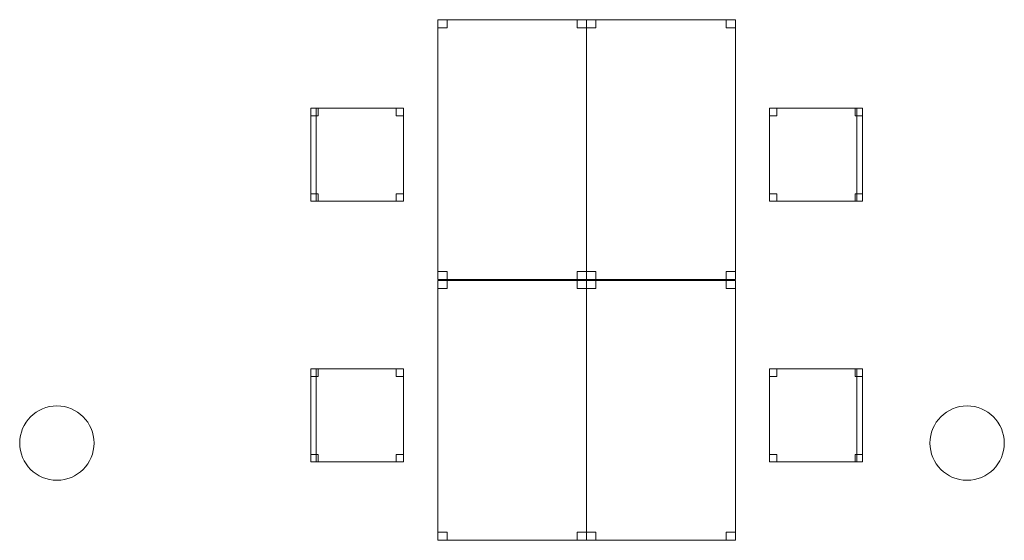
# Model space of a CAD drawing. Header units: metres. Extents: x 397.7 to 427.5, y 12.7 to 28.4.
# Tile 23 of 135: x 405.6 to 410.9, y 17.3 to 20.1. Entities that reach past the tile are written whole.
import ezdxf

# ---------------------------------------------------------------- set-up
doc = ezdxf.new("R2010")
doc.units = ezdxf.units.M
for name, color, linetype, lineweight in [('02_MOBILIARIO', 7, 'Continuous', 18), ('A-COLS-____-MCUT', 7, 'Continuous', 18), ('A-COLS-____-OTLN', 7, 'Continuous', 18), ('A-DETL-____-MBND', 7, 'Continuous', 18)]:
    doc.layers.add(name, color=color, linetype=linetype, lineweight=lineweight)

# ---------------------------------------------------------------- blocks, each defined once
blk = doc.blocks.new('Family - Cadira d_Oficina_P3-156266-06_PCI_P3')
at = {"layer": 'A-DETL-____-MBND', "color": 253, "true_color": 0xaaaaaa}
for p, q in [((0, 0.46), (0, 0.5)), ((0, 0.5), (0.04, 0.5)), ((0.04, 0.5), (0, 0.5)), ((0, 0.5), (0, 0.46)), ((0, 0), (0, 0.5)), ((0, 0.5), (0.03, 0.5)), ((0.03, 0.5), (0, 0.5)), ((0, 0.5), (0, 0)), ((0, 0.5), (0.5, 0.5)), ((0, 0), (0, 0.5)), ((0.5, 0.5), (0, 0.5)), ((0, 0.5), (0, 0)), ((0.03, 0.5), (0.03, 0)), ((0.03, 0), (0.03, 0.5)), ((0.04, 0.5), (0.04, 0.46)), ((0.04, 0.46), (0.04, 0.5)), ((0.46, 0.46), (0.46, 0.5)), ((0.46, 0.5), (0.5, 0.5)), ((0.5, 0.5), (0.46, 0.5)), ((0.46, 0.5), (0.46, 0.46)), ((0.5, 0.5), (0.5, 0.46)), ((0.5, 0.46), (0.5, 0.5)), ((0.5, 0.5), (0.5, 0)), ((0.5, 0), (0.5, 0.5)), ((0.04, 0.46), (0, 0.46)), ((0, 0.46), (0.04, 0.46)), ((0.5, 0.46), (0.46, 0.46)), ((0.46, 0.46), (0.5, 0.46)), ((0, 0), (0, 0.04)), ((0, 0.04), (0.04, 0.04)), ((0.04, 0.04), (0, 0.04)), ((0, 0.04), (0, 0)), ((0.03, 0), (0, 0)), ((0, 0), (0.03, 0)), ((0.04, 0), (0, 0)), ((0, 0), (0.04, 0)), ((0.5, 0), (0, 0)), ((0, 0), (0.5, 0)), ((0.04, 0.04), (0.04, 0)), ((0.04, 0), (0.04, 0.04)), ((0.46, 0), (0.46, 0.04)), ((0.46, 0.04), (0.5, 0.04)), ((0.5, 0.04), (0.46, 0.04)), ((0.46, 0.04), (0.46, 0)), ((0.5, 0), (0.46, 0)), ((0.46, 0), (0.5, 0)), ((0.5, 0.04), (0.5, 0)), ((0.5, 0), (0.5, 0.04))]:
    blk.add_line(p, q, dxfattribs=at)
blk = doc.blocks.new('Family - Taula 140X80_P3-156312-06_PCI_P3')
at = {"layer": 'A-DETL-____-MBND', "color": 253, "true_color": 0xaaaaaa}
for p, q in [((0, 1.3536), (0, 1.3973)), ((0, 1.3973), (0.05, 1.3973)), ((0.05, 1.3973), (0, 1.3973)), ((0, 1.3973), (0, 1.3536)), ((0, 0), (0, 1.3973)), ((0, 1.3973), (0.8001, 1.3973)), ((0.8001, 1.3973), (0, 1.3973)), ((0, 1.3973), (0, 0)), ((0.05, 1.3973), (0.05, 1.3536)), ((0.05, 1.3536), (0.05, 1.3973)), ((0.7501, 1.3536), (0.7501, 1.3973)), ((0.7501, 1.3973), (0.8001, 1.3973)), ((0.8001, 1.3973), (0.7501, 1.3973)), ((0.7501, 1.3973), (0.7501, 1.3536)), ((0.8001, 1.3973), (0.8001, 0)), ((0.8001, 0), (0.8001, 1.3973)), ((0.8001, 1.3973), (0.8001, 1.3536)), ((0.8001, 1.3536), (0.8001, 1.3973)), ((0.05, 1.3536), (0, 1.3536)), ((0, 1.3536), (0.05, 1.3536)), ((0.8001, 1.3536), (0.7501, 1.3536)), ((0.7501, 1.3536), (0.8001, 1.3536)), ((0, 0), (0, 0.0437)), ((0, 0.0437), (0.05, 0.0437)), ((0.05, 0.0437), (0, 0.0437)), ((0, 0.0437), (0, 0)), ((0.05, 0), (0, 0)), ((0, 0), (0.05, 0)), ((0, 0), (0.8001, 0)), ((0.05, 0.0437), (0.05, 0)), ((0.05, 0), (0.05, 0.0437)), ((0.7501, 0), (0.7501, 0.0437)), ((0.7501, 0.0437), (0.8001, 0.0437)), ((0.8001, 0.0437), (0.7501, 0.0437)), ((0.7501, 0.0437), (0.7501, 0)), ((0.8001, 0.0437), (0.8001, 0)), ((0.8001, 0), (0.8001, 0.0437)), ((0.8001, 0), (0, 0)), ((0.8001, 0), (0.7501, 0)), ((0.7501, 0), (0.8001, 0))]:
    blk.add_line(p, q, dxfattribs=at)
blk = doc.blocks.new('Family - Pilar P3-156326-06_PCI_P3')
at = {"layer": 'A-COLS-____-MCUT', "color": 253, "true_color": 0xaaaaaa}
for start, end in [(360, 180), (180, 360)]:
    blk.add_arc((0.2, 0.2), 0.2, start, end, dxfattribs=at)
at = {"layer": 'A-COLS-____-OTLN', "color": 253, "true_color": 0xaaaaaa}
for start, end in [(360, 180), (180, 360)]:
    blk.add_arc((0.2, 0.2), 0.2, start, end, dxfattribs=at)
blk = doc.blocks.new('Family - Taula 140X80_P3-156462-06_PCI_P3')
at = {"layer": 'A-DETL-____-MBND', "color": 253, "true_color": 0xaaaaaa}
for p, q in [((0, 1.3973), (0.05, 1.3973)), ((0, 1.3536), (0, 1.3973)), ((0.05, 1.3973), (0, 1.3973)), ((0, 1.3973), (0, 1.3536)), ((0, 1.3973), (0.8001, 1.3973)), ((0, 0), (0, 1.3973)), ((0.8001, 1.3973), (0, 1.3973)), ((0, 1.3973), (0, 0)), ((0.05, 1.3973), (0.05, 1.3536)), ((0.05, 1.3536), (0.05, 1.3973)), ((0.7501, 1.3973), (0.8001, 1.3973)), ((0.7501, 1.3536), (0.7501, 1.3973)), ((0.8001, 1.3973), (0.7501, 1.3973)), ((0.7501, 1.3973), (0.7501, 1.3536)), ((0.8001, 1.3973), (0.8001, 1.3536)), ((0.8001, 1.3536), (0.8001, 1.3973)), ((0.8001, 1.3973), (0.8001, 0)), ((0.8001, 0), (0.8001, 1.3973)), ((0.05, 1.3536), (0, 1.3536)), ((0, 1.3536), (0.05, 1.3536)), ((0.8001, 1.3536), (0.7501, 1.3536)), ((0.7501, 1.3536), (0.8001, 1.3536)), ((0, 0.0437), (0.05, 0.0437)), ((0, 0), (0, 0.0437)), ((0.05, 0.0437), (0, 0.0437)), ((0, 0.0437), (0, 0)), ((0.8001, 0), (0, 0)), ((0, 0), (0.8001, 0)), ((0.05, 0), (0, 0)), ((0, 0), (0.05, 0)), ((0.05, 0.0437), (0.05, 0)), ((0.05, 0), (0.05, 0.0437)), ((0.7501, 0.0437), (0.8001, 0.0437)), ((0.7501, 0), (0.7501, 0.0437)), ((0.8001, 0.0437), (0.7501, 0.0437)), ((0.7501, 0.0437), (0.7501, 0)), ((0.8001, 0.0437), (0.8001, 0)), ((0.8001, 0), (0.8001, 0.0437)), ((0.8001, 0), (0.7501, 0)), ((0.7501, 0), (0.8001, 0))]:
    blk.add_line(p, q, dxfattribs=at)
blk = doc.blocks.new('Family - Cadira d_Oficina_P3-156464-06_PCI_P3')
at = {"layer": 'A-DETL-____-MBND', "color": 253, "true_color": 0xaaaaaa}
for p, q in [((0, 0.46), (0, 0.5)), ((0, 0.5), (0.04, 0.5)), ((0.04, 0.5), (0, 0.5)), ((0, 0.5), (0, 0.46)), ((0, 0), (0, 0.5)), ((0, 0.5), (0.5, 0.5)), ((0.5, 0.5), (0, 0.5)), ((0, 0.5), (0, 0)), ((0.04, 0.5), (0.04, 0.46)), ((0.04, 0.46), (0.04, 0.5)), ((0.46, 0.46), (0.46, 0.5)), ((0.46, 0.5), (0.5, 0.5)), ((0.5, 0.5), (0.46, 0.5)), ((0.46, 0.5), (0.46, 0.46)), ((0.47, 0), (0.47, 0.5)), ((0.47, 0.5), (0.5, 0.5)), ((0.5, 0.5), (0.47, 0.5)), ((0.47, 0.5), (0.47, 0)), ((0.5, 0.5), (0.5, 0)), ((0.5, 0), (0.5, 0.5)), ((0.5, 0.5), (0.5, 0.46)), ((0.5, 0.46), (0.5, 0.5)), ((0.5, 0.5), (0.5, 0)), ((0.5, 0), (0.5, 0.5)), ((0.04, 0.46), (0, 0.46)), ((0, 0.46), (0.04, 0.46)), ((0.5, 0.46), (0.46, 0.46)), ((0.46, 0.46), (0.5, 0.46)), ((0, 0), (0, 0.04)), ((0, 0.04), (0.04, 0.04)), ((0.04, 0.04), (0, 0.04)), ((0, 0.04), (0, 0)), ((0.04, 0), (0, 0)), ((0, 0), (0.04, 0)), ((0.5, 0), (0, 0)), ((0, 0), (0.5, 0)), ((0.04, 0.04), (0.04, 0)), ((0.04, 0), (0.04, 0.04)), ((0.46, 0), (0.46, 0.04)), ((0.46, 0.04), (0.5, 0.04)), ((0.5, 0.04), (0.46, 0.04)), ((0.46, 0.04), (0.46, 0)), ((0.5, 0), (0.46, 0)), ((0.46, 0), (0.5, 0)), ((0.5, 0), (0.47, 0)), ((0.5, 0.04), (0.5, 0)), ((0.5, 0), (0.5, 0.04)), ((0.47, 0), (0.5, 0))]:
    blk.add_line(p, q, dxfattribs=at)
blk = doc.blocks.new('Family - Cadira d_Oficina_P3-156513-06_PCI_P3')
at = {"layer": 'A-DETL-____-MBND', "color": 253, "true_color": 0xaaaaaa}
for p, q in [((0, 0.46), (0, 0.5)), ((0, 0.5), (0.04, 0.5)), ((0.04, 0.5), (0, 0.5)), ((0, 0.5), (0, 0.46)), ((0, 0), (0, 0.5)), ((0, 0.5), (0.03, 0.5)), ((0.03, 0.5), (0, 0.5)), ((0, 0.5), (0, 0)), ((0, 0.5), (0.5, 0.5)), ((0, 0), (0, 0.5)), ((0.5, 0.5), (0, 0.5)), ((0, 0.5), (0, 0)), ((0.03, 0.5), (0.03, 0)), ((0.03, 0), (0.03, 0.5)), ((0.04, 0.5), (0.04, 0.46)), ((0.04, 0.46), (0.04, 0.5)), ((0.46, 0.46), (0.46, 0.5)), ((0.46, 0.5), (0.5, 0.5)), ((0.5, 0.5), (0.46, 0.5)), ((0.46, 0.5), (0.46, 0.46)), ((0.5, 0.5), (0.5, 0.46)), ((0.5, 0.46), (0.5, 0.5)), ((0.5, 0.5), (0.5, 0)), ((0.5, 0), (0.5, 0.5)), ((0.04, 0.46), (0, 0.46)), ((0, 0.46), (0.04, 0.46)), ((0.5, 0.46), (0.46, 0.46)), ((0.46, 0.46), (0.5, 0.46)), ((0, 0), (0, 0.04)), ((0, 0.04), (0.04, 0.04)), ((0.04, 0.04), (0, 0.04)), ((0, 0.04), (0, 0)), ((0.04, 0), (0, 0)), ((0, 0), (0.04, 0)), ((0.03, 0), (0, 0)), ((0, 0), (0.03, 0)), ((0.5, 0), (0, 0)), ((0, 0), (0.5, 0)), ((0.04, 0.04), (0.04, 0)), ((0.04, 0), (0.04, 0.04)), ((0.46, 0), (0.46, 0.04)), ((0.46, 0.04), (0.5, 0.04)), ((0.5, 0.04), (0.46, 0.04)), ((0.46, 0.04), (0.46, 0)), ((0.5, 0), (0.46, 0)), ((0.46, 0), (0.5, 0)), ((0.5, 0.04), (0.5, 0)), ((0.5, 0), (0.5, 0.04))]:
    blk.add_line(p, q, dxfattribs=at)
blk = doc.blocks.new('Family - Pilar P3-156517-06_PCI_P3')
at = {"layer": 'A-COLS-____-MCUT', "color": 253, "true_color": 0xaaaaaa}
for start, end in [(360, 180), (180, 360)]:
    blk.add_arc((0.2, 0.2), 0.2, start, end, dxfattribs=at)
at = {"layer": 'A-COLS-____-OTLN', "color": 253, "true_color": 0xaaaaaa}
for start, end in [(360, 180), (180, 360)]:
    blk.add_arc((0.2, 0.2), 0.2, start, end, dxfattribs=at)
blk = doc.blocks.new('Family - Taula 140X80_P3-156658-06_PCI_P3')
at = {"layer": 'A-DETL-____-MBND', "color": 253, "true_color": 0xaaaaaa}
for p, q in [((0, 1.3973), (0.8001, 1.3973)), ((0, 0), (0, 1.3973)), ((0.8001, 1.3973), (0, 1.3973)), ((0, 1.3973), (0, 0)), ((0, 1.3973), (0.05, 1.3973)), ((0, 1.3536), (0, 1.3973)), ((0.05, 1.3973), (0, 1.3973)), ((0, 1.3973), (0, 1.3536)), ((0.05, 1.3973), (0.05, 1.3536)), ((0.05, 1.3536), (0.05, 1.3973)), ((0.7501, 1.3973), (0.8001, 1.3973)), ((0.7501, 1.3536), (0.7501, 1.3973)), ((0.8001, 1.3973), (0.7501, 1.3973)), ((0.7501, 1.3973), (0.7501, 1.3536)), ((0.8001, 1.3973), (0.8001, 0)), ((0.8001, 0), (0.8001, 1.3973)), ((0.8001, 1.3973), (0.8001, 1.3536)), ((0.8001, 1.3536), (0.8001, 1.3973)), ((0.05, 1.3536), (0, 1.3536)), ((0, 1.3536), (0.05, 1.3536)), ((0.8001, 1.3536), (0.7501, 1.3536)), ((0.7501, 1.3536), (0.8001, 1.3536)), ((0, 0.0437), (0.05, 0.0437)), ((0, 0), (0, 0.0437)), ((0.05, 0.0437), (0, 0.0437)), ((0, 0.0437), (0, 0)), ((0.8001, 0), (0, 0)), ((0, 0), (0.8001, 0)), ((0.05, 0), (0, 0)), ((0, 0), (0.05, 0)), ((0.05, 0.0437), (0.05, 0)), ((0.05, 0), (0.05, 0.0437)), ((0.7501, 0.0437), (0.8001, 0.0437)), ((0.7501, 0), (0.7501, 0.0437)), ((0.8001, 0.0437), (0.7501, 0.0437)), ((0.7501, 0.0437), (0.7501, 0)), ((0.8001, 0.0437), (0.8001, 0)), ((0.8001, 0), (0.8001, 0.0437)), ((0.8001, 0), (0.7501, 0)), ((0.7501, 0), (0.8001, 0))]:
    blk.add_line(p, q, dxfattribs=at)
blk = doc.blocks.new('Family - Cadira d_Oficina_P3-156816-06_PCI_P3')
at = {"layer": 'A-DETL-____-MBND', "color": 253, "true_color": 0xaaaaaa}
for p, q in [((0, 0.46), (0, 0.5)), ((0, 0.5), (0.04, 0.5)), ((0.04, 0.5), (0, 0.5)), ((0, 0.5), (0, 0.46)), ((0, 0), (0, 0.5)), ((0, 0.5), (0.5, 0.5)), ((0.5, 0.5), (0, 0.5)), ((0, 0.5), (0, 0)), ((0.04, 0.5), (0.04, 0.46)), ((0.04, 0.46), (0.04, 0.5)), ((0.46, 0.46), (0.46, 0.5)), ((0.46, 0.5), (0.5, 0.5)), ((0.5, 0.5), (0.46, 0.5)), ((0.46, 0.5), (0.46, 0.46)), ((0.47, 0), (0.47, 0.5)), ((0.47, 0.5), (0.5, 0.5)), ((0.5, 0.5), (0.47, 0.5)), ((0.47, 0.5), (0.47, 0)), ((0.5, 0.5), (0.5, 0)), ((0.5, 0), (0.5, 0.5)), ((0.5, 0.5), (0.5, 0.46)), ((0.5, 0.46), (0.5, 0.5)), ((0.5, 0.5), (0.5, 0)), ((0.5, 0), (0.5, 0.5)), ((0.04, 0.46), (0, 0.46)), ((0, 0.46), (0.04, 0.46)), ((0.5, 0.46), (0.46, 0.46)), ((0.46, 0.46), (0.5, 0.46)), ((0, 0), (0, 0.04)), ((0, 0.04), (0.04, 0.04)), ((0.04, 0.04), (0, 0.04)), ((0, 0.04), (0, 0)), ((0.04, 0), (0, 0)), ((0, 0), (0.04, 0)), ((0.5, 0), (0, 0)), ((0, 0), (0.5, 0)), ((0.04, 0.04), (0.04, 0)), ((0.04, 0), (0.04, 0.04)), ((0.46, 0), (0.46, 0.04)), ((0.46, 0.04), (0.5, 0.04)), ((0.5, 0.04), (0.46, 0.04)), ((0.46, 0.04), (0.46, 0)), ((0.5, 0), (0.46, 0)), ((0.46, 0), (0.5, 0)), ((0.5, 0), (0.47, 0)), ((0.5, 0.04), (0.5, 0)), ((0.5, 0), (0.5, 0.04)), ((0.47, 0), (0.5, 0))]:
    blk.add_line(p, q, dxfattribs=at)
blk = doc.blocks.new('Family - Taula 140X80_P3-156827-06_PCI_P3')
at = {"layer": 'A-DETL-____-MBND', "color": 253, "true_color": 0xaaaaaa}
for p, q in [((0, 0), (0, 1.3973)), ((0, 1.3973), (0.8001, 1.3973)), ((0.8001, 1.3973), (0, 1.3973)), ((0, 1.3973), (0, 0)), ((0, 1.3536), (0, 1.3973)), ((0, 1.3973), (0.05, 1.3973)), ((0.05, 1.3973), (0, 1.3973)), ((0, 1.3973), (0, 1.3536)), ((0.05, 1.3973), (0.05, 1.3536)), ((0.05, 1.3536), (0.05, 1.3973)), ((0.7501, 1.3536), (0.7501, 1.3973)), ((0.7501, 1.3973), (0.8001, 1.3973)), ((0.8001, 1.3973), (0.7501, 1.3973)), ((0.7501, 1.3973), (0.7501, 1.3536)), ((0.8001, 1.3973), (0.8001, 1.3536)), ((0.8001, 1.3536), (0.8001, 1.3973)), ((0.8001, 1.3973), (0.8001, 0)), ((0.8001, 0), (0.8001, 1.3973)), ((0.05, 1.3536), (0, 1.3536)), ((0, 1.3536), (0.05, 1.3536)), ((0.8001, 1.3536), (0.7501, 1.3536)), ((0.7501, 1.3536), (0.8001, 1.3536)), ((0, 0), (0, 0.0437)), ((0, 0.0437), (0.05, 0.0437)), ((0.05, 0.0437), (0, 0.0437)), ((0, 0.0437), (0, 0)), ((0, 0), (0.8001, 0)), ((0.05, 0), (0, 0)), ((0, 0), (0.05, 0)), ((0.05, 0.0437), (0.05, 0)), ((0.05, 0), (0.05, 0.0437)), ((0.7501, 0), (0.7501, 0.0437)), ((0.7501, 0.0437), (0.8001, 0.0437)), ((0.8001, 0.0437), (0.7501, 0.0437)), ((0.7501, 0.0437), (0.7501, 0)), ((0.8001, 0.0437), (0.8001, 0)), ((0.8001, 0), (0.8001, 0.0437)), ((0.8001, 0), (0, 0)), ((0.8001, 0), (0.7501, 0)), ((0.7501, 0), (0.8001, 0))]:
    blk.add_line(p, q, dxfattribs=at)
blk = doc.blocks.new('LONDR55-XX_ZZ-ARQ-CAA-M3D-Londres55_ifc-1-06_PCI_P3')
at = {"layer": '02_MOBILIARIO', "color": 253, "lineweight": 18, "true_color": 0xaaaaaa}
for name, p in [('Family - Taula 140X80_P3-156827-06_PCI_P3', (407.8867, 18.6781)), ('Family - Taula 140X80_P3-156658-06_PCI_P3', (408.6867, 18.6781)), ('Family - Cadira d_Oficina_P3-156513-06_PCI_P3', (407.2025, 19.0992)), ('Family - Cadira d_Oficina_P3-156816-06_PCI_P3', (409.6709, 19.0992)), ('Family - Taula 140X80_P3-156312-06_PCI_P3', (407.8867, 17.2769)), ('Family - Taula 140X80_P3-156462-06_PCI_P3', (408.6867, 17.2769)), ('Family - Cadira d_Oficina_P3-156266-06_PCI_P3', (407.2025, 17.698)), ('Family - Cadira d_Oficina_P3-156464-06_PCI_P3', (409.6709, 17.698))]:
    blk.add_blockref(name, p, dxfattribs=at)
at = {"layer": 'A-COLS-____-OTLN', "color": 253, "lineweight": 18, "true_color": 0xaaaaaa}
for name, p in [('Family - Pilar P3-156326-06_PCI_P3', (405.637, 17.5995)), ('Family - Pilar P3-156517-06_PCI_P3', (410.5337, 17.5995))]:
    blk.add_blockref(name, p, dxfattribs=at)

msp = doc.modelspace()

# ---------------------------------------------------------------- block references
at = {"lineweight": 5}
msp.add_blockref('LONDR55-XX_ZZ-ARQ-CAA-M3D-Londres55_ifc-1-06_PCI_P3', (0, 0), dxfattribs=at)

doc.saveas('drawing.dxf')
